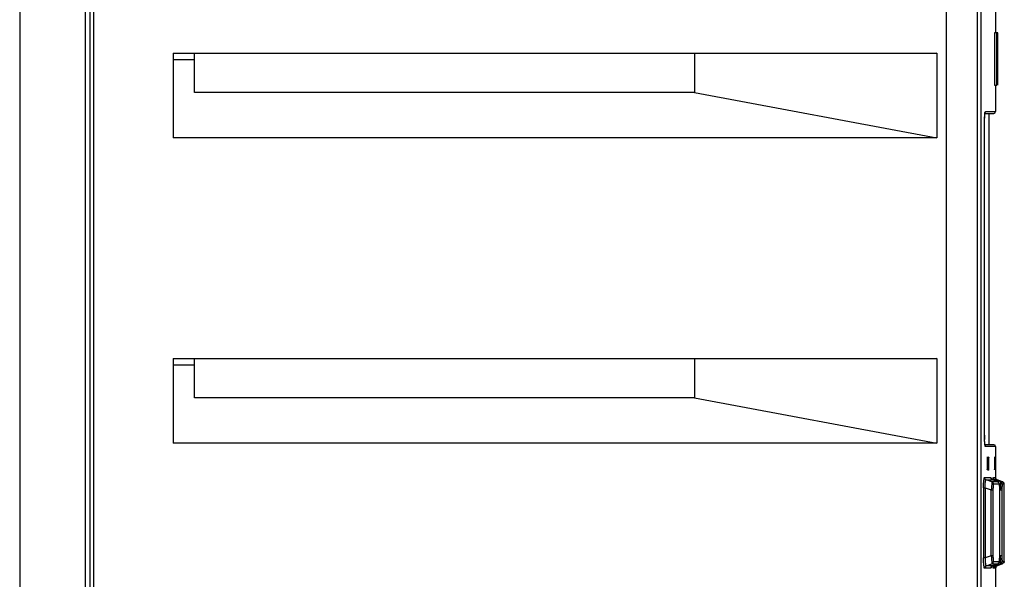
# Model space of a CAD drawing. Header units: inches. Extents: x 0 to 117, y 0 to 83.
# Tile 19 of 57: x 53.88 to 58.32, y 47.43 to 49.96. Entities that reach past the tile are written whole.
import ezdxf

# ---------------------------------------------------------------- set-up
doc = ezdxf.new("R2010")
doc.units = ezdxf.units.IN
doc.header["$LTSCALE"] = 6.431102
doc.header["$MEASUREMENT"] = 0
doc.layers.get('0').update_dxf_attribs({"linetype": 'CONTINUOUS'})

msp = doc.modelspace()

# ---------------------------------------------------------------- linework, layer by layer
at = {"color": 7, "linetype": 'CONTINUOUS'}
for p, q in [((53.8826, 52.9531), (53.8826, 33.8138)), ((58.0637, 34.183), (58.0637, 52.2391)), ((58.2015, 52.239), (58.2015, 34.183)), ((54.1797, 35.44), (54.1797, 51.4042)), ((54.1984, 51.4042), (54.1984, 35.44)), ((54.2156, 51.4042), (54.2156, 35.44)), ((58.218, 50.0241), (58.218, 44.961)), ((58.285, 50.0197), (58.285, 49.9008)), ((58.2948, 49.9008), (58.281, 49.9008)), ((58.2811, 49.6645), (58.2811, 49.9008)), ((58.2911, 49.6645), (58.2911, 49.9008)), ((58.2948, 49.6645), (58.2948, 49.9008)), ((54.5757, 49.809), (54.5757, 49.4273)), ((54.5757, 49.809), (58.0207, 49.809)), ((54.6708, 49.6319), (54.6708, 49.8069)), ((56.9273, 49.8069), (54.6708, 49.8069)), ((58.0207, 49.809), (56.9273, 49.8069)), ((56.9273, 49.8069), (56.9273, 49.6319)), ((58.0207, 49.809), (58.0207, 49.4273)), ((54.6708, 49.7783), (54.5757, 49.7783)), ((58.281, 49.6645), (58.2911, 49.6645)), ((58.285, 49.6645), (58.285, 49.5452)), ((58.2948, 49.6645), (58.2948, 49.6645)), ((56.9273, 49.6319), (54.6708, 49.6319)), ((56.9273, 49.6319), (58.0207, 49.4273)), ((58.2381, 49.5405), (58.2382, 49.5409)), ((58.2382, 49.5374), (58.2766, 49.5374)), ((58.2392, 49.5447), (58.2398, 49.5452)), ((58.2398, 49.5452), (58.2844, 49.5452)), ((58.2555, 48.0413), (58.2555, 49.5374)), ((58.235, 48.0846), (58.235, 49.4941)), ((58.235, 49.4941), (58.2351, 49.4941)), ((58.0207, 49.4273), (54.5757, 49.4273)), ((54.5757, 48.4311), (54.5757, 48.0493)), ((54.5757, 48.4311), (58.0207, 48.4311)), ((54.6708, 48.2539), (54.6708, 48.429)), ((56.9273, 48.429), (54.6708, 48.429)), ((58.0207, 48.4311), (56.9273, 48.429)), ((56.9273, 48.429), (56.9273, 48.2539)), ((58.0207, 48.4311), (58.0207, 48.0493)), ((54.6708, 48.4003), (54.5757, 48.4003)), ((56.9273, 48.2539), (54.6708, 48.2539)), ((56.9273, 48.2539), (58.0207, 48.0493)), ((58.2351, 48.0846), (58.235, 48.0846)), ((58.2351, 48.0801), (58.2351, 48.0846)), ((58.0207, 48.0493), (54.5757, 48.0493)), ((58.2771, 48.0413), (58.2381, 48.0413)), ((58.285, 48.0334), (58.2398, 48.0334)), ((58.285, 48.0334), (58.285, 47.8897)), ((58.2469, 47.9783), (58.2469, 47.935)), ((58.2547, 47.9783), (58.2507, 47.9783)), ((58.2507, 47.9783), (58.2507, 47.935)), ((58.2534, 47.9862), (58.2541, 47.9862)), ((58.2547, 47.935), (58.2547, 47.9783)), ((58.2798, 47.9783), (58.2798, 47.935)), ((58.2824, 47.9783), (58.2823, 47.985)), ((58.2824, 47.935), (58.2824, 47.9783)), ((58.2507, 47.935), (58.2547, 47.935)), ((58.2356, 47.8941), (58.2634, 47.8941)), ((58.2541, 47.9271), (58.2483, 47.9271)), ((58.2752, 47.8941), (58.284, 47.8941)), ((58.2844, 47.8941), (58.2845, 47.8927)), ((58.2309, 47.8476), (58.2386, 47.8476)), ((58.2309, 47.8476), (58.2309, 47.5303)), ((58.2386, 47.8476), (58.2386, 47.5303)), ((58.2386, 47.8476), (58.2657, 47.8381)), ((58.2681, 47.8742), (58.2433, 47.883)), ((58.2433, 47.883), (58.251, 47.883)), ((58.251, 47.883), (58.2693, 47.883)), ((58.2713, 47.8742), (58.2681, 47.8742)), ((58.2693, 47.883), (58.2712, 47.883)), ((58.2947, 47.8742), (58.2713, 47.8829)), ((58.2945, 47.8743), (58.2713, 47.8742)), ((58.3023, 47.8632), (58.2759, 47.8632)), ((58.2962, 47.8782), (58.283, 47.883)), ((58.2913, 47.8829), (58.291, 47.883)), ((58.292, 47.883), (58.2913, 47.8829)), ((58.2922, 47.883), (58.292, 47.883)), ((58.316, 47.8743), (58.2922, 47.883)), ((58.2922, 47.883), (58.2972, 47.8811)), ((58.2946, 47.8742), (58.2945, 47.8743)), ((58.2946, 47.8742), (58.2946, 47.8742)), ((58.3072, 47.8743), (58.2962, 47.8782)), ((58.2972, 47.8811), (58.3159, 47.8743)), ((58.3039, 47.5412), (58.3039, 47.8392)), ((58.3066, 47.844), (58.3061, 47.8377)), ((58.3074, 47.8557), (58.3066, 47.844)), ((58.3159, 47.8743), (58.3072, 47.8743)), ((58.3237, 47.8632), (58.315, 47.8632)), ((58.316, 47.8743), (58.3159, 47.8743)), ((58.3238, 47.86), (58.3238, 47.8628)), ((58.3238, 47.8603), (58.3238, 47.8609)), ((58.324, 47.8372), (58.3238, 47.86)), ((58.3239, 47.8568), (58.3239, 47.8595)), ((58.3239, 47.8506), (58.3239, 47.8568)), ((58.324, 47.8372), (58.3239, 47.8506)), ((58.2657, 47.8381), (58.2734, 47.8381)), ((58.2657, 47.5398), (58.2657, 47.8381)), ((58.2734, 47.8381), (58.2734, 47.5398)), ((58.3039, 47.8367), (58.3039, 47.8367)), ((58.3061, 47.8377), (58.3139, 47.8377)), ((58.3139, 47.8377), (58.3139, 47.5402)), ((58.3239, 47.5276), (58.324, 47.8372)), ((58.2386, 47.5303), (58.2309, 47.5303)), ((58.2657, 47.5398), (58.2386, 47.5303)), ((58.2734, 47.5398), (58.2657, 47.5398)), ((58.3035, 47.5242), (58.3039, 47.5364)), ((58.3039, 47.5412), (58.3039, 47.5412)), ((58.3039, 47.5362), (58.3039, 47.5412)), ((58.3139, 47.5402), (58.3061, 47.5402)), ((58.3061, 47.5402), (58.3074, 47.5221)), ((58.324, 47.536), (58.324, 47.5407)), ((58.2634, 47.4838), (58.2356, 47.4838)), ((58.2433, 47.4949), (58.2681, 47.5037)), ((58.2564, 47.4949), (58.2433, 47.4949)), ((58.2582, 47.4949), (58.2564, 47.4949)), ((58.2712, 47.4949), (58.2582, 47.4949)), ((58.2681, 47.5037), (58.2921, 47.5036)), ((58.2947, 47.5037), (58.2713, 47.4949)), ((58.2844, 47.4838), (58.2752, 47.4838)), ((58.2759, 47.5147), (58.3023, 47.5147)), ((58.283, 47.4949), (58.2961, 47.4996)), ((58.2845, 47.4853), (58.2845, 47.4843)), ((58.285, 47.4891), (58.285, 47.2893)), ((58.2913, 47.4949), (58.292, 47.4949)), ((58.292, 47.4949), (58.2922, 47.4949)), ((58.2921, 47.5036), (58.2945, 47.5036)), ((58.316, 47.5036), (58.2922, 47.4949)), ((58.2972, 47.4967), (58.2922, 47.4949)), ((58.2945, 47.5036), (58.2946, 47.5036)), ((58.2946, 47.5036), (58.2946, 47.5037)), ((58.2961, 47.4996), (58.3072, 47.5036)), ((58.3159, 47.5036), (58.2972, 47.4967)), ((58.3072, 47.5036), (58.3155, 47.5036)), ((58.3144, 47.5179), (58.3148, 47.5151)), ((58.315, 47.5147), (58.3232, 47.5147)), ((58.3159, 47.5036), (58.316, 47.5036))]:
    msp.add_line(p, q, dxfattribs=at)
for points in [[(58.2351, 49.4948), (58.2351, 49.4981), (58.2351, 49.5014), (58.2352, 49.5046), (58.2352, 49.5077), (58.2353, 49.5107), (58.2354, 49.5136), (58.2356, 49.5164), (58.2357, 49.5191), (58.2359, 49.5217), (58.236, 49.5241), (58.2362, 49.5264), (58.2364, 49.5285), (58.2366, 49.5305), (58.2367, 49.5323), (58.2369, 49.534), (58.2371, 49.5355), (58.2373, 49.5369), (58.2375, 49.5381), (58.2377, 49.5391), (58.2379, 49.5399), (58.2381, 49.5405)], [(58.2355, 48.0647), (58.2354, 48.0676), (58.2353, 48.0706), (58.2352, 48.0737), (58.2351, 48.0768), (58.2351, 48.0801)], [(58.2359, 48.0568), (58.2357, 48.0593), (58.2356, 48.062), (58.2355, 48.0647)], [(58.2381, 48.038), (58.2382, 48.0377), (58.2382, 48.0377), (58.2381, 48.0381), (58.2379, 48.0387), (58.2378, 48.0395), (58.2376, 48.0405), (58.2374, 48.0417), (58.2372, 48.043), (58.237, 48.0445), (58.2368, 48.0462), (58.2366, 48.048), (58.2364, 48.05), (58.2362, 48.0521), (58.236, 48.0544), (58.2359, 48.0568)], [(58.2371, 47.8882), (58.2368, 47.8888), (58.2365, 47.8895), (58.2363, 47.8901), (58.2361, 47.8907), (58.2359, 47.8914), (58.2358, 47.892), (58.2357, 47.8927), (58.2356, 47.8934), (58.2356, 47.8941)], [(58.2665, 47.8862), (58.2656, 47.8875), (58.265, 47.8886), (58.2647, 47.8893), (58.2645, 47.8896), (58.2645, 47.8897)], [(58.2711, 47.883), (58.2697, 47.8837), (58.2679, 47.8849), (58.2665, 47.8862)], [(58.2773, 47.8873), (58.2768, 47.8881), (58.2764, 47.8889), (58.2761, 47.8897), (58.2758, 47.8904), (58.2756, 47.8911), (58.2754, 47.8918), (58.2753, 47.8926), (58.2752, 47.8933), (58.2752, 47.8941)], [(58.282, 47.8834), (58.2811, 47.8838), (58.2805, 47.8842), (58.2799, 47.8846), (58.2795, 47.8849), (58.2793, 47.8852), (58.2789, 47.8855), (58.2784, 47.886), (58.2779, 47.8866), (58.2773, 47.8873)], [(58.2922, 47.883), (58.2908, 47.8836), (58.2894, 47.8844), (58.2882, 47.8854), (58.2872, 47.8865), (58.2863, 47.8876), (58.2857, 47.8888), (58.2852, 47.89), (58.2848, 47.891), (58.2847, 47.8918), (58.2846, 47.8923), (58.2845, 47.8927), (58.2845, 47.8928), (58.2845, 47.8928), (58.2845, 47.8928)], [(58.3039, 47.8392), (58.3039, 47.8425), (58.3038, 47.8457), (58.3038, 47.8488), (58.3037, 47.8516), (58.3035, 47.8542), (58.3034, 47.8565), (58.3033, 47.8587), (58.3031, 47.8605), (58.3029, 47.8622), (58.3027, 47.8637), (58.3024, 47.865), (58.302, 47.8665), (58.3013, 47.8682), (58.3002, 47.8701), (58.2986, 47.8718), (58.2965, 47.8734), (58.2946, 47.8742)], [(58.3238, 47.8615), (58.3238, 47.8621), (58.3238, 47.8626), (58.3238, 47.863), (58.3237, 47.8634), (58.3237, 47.8638), (58.3237, 47.8643), (58.3236, 47.8649), (58.3234, 47.8658), (58.3232, 47.8668), (58.3227, 47.8679), (58.3222, 47.869), (58.3215, 47.87), (58.3207, 47.8711), (58.3197, 47.872), (58.3186, 47.8729), (58.3174, 47.8737), (58.316, 47.8743)], [(58.3036, 47.5253), (58.3037, 47.5278), (58.3038, 47.5304), (58.3038, 47.5332), (58.3039, 47.5362)], [(58.2647, 47.4891), (58.2646, 47.4885), (58.2645, 47.4882), (58.2646, 47.4885), (58.2649, 47.4892), (58.2655, 47.4903), (58.2665, 47.4916), (58.2678, 47.493), (58.2697, 47.4942), (58.271, 47.4949)], [(58.2845, 47.4851), (58.2846, 47.4854), (58.2846, 47.4859), (58.2848, 47.4866), (58.285, 47.4875), (58.2854, 47.4885), (58.286, 47.4897), (58.2867, 47.4908), (58.2876, 47.4919), (58.2886, 47.4928), (58.2898, 47.4937), (58.2911, 47.4945), (58.2923, 47.495)], [(58.2846, 47.4856), (58.2845, 47.4853), (58.2845, 47.4852), (58.2845, 47.4851)], [(58.2946, 47.5037), (58.2961, 47.5043), (58.2981, 47.5056), (58.2997, 47.5072), (58.3009, 47.5089), (58.3017, 47.5105), (58.3022, 47.5119), (58.3025, 47.5132), (58.3027, 47.5146), (58.3029, 47.5159), (58.3031, 47.5174), (58.3033, 47.5191), (58.3034, 47.5209), (58.3035, 47.523), (58.3036, 47.5253)]]:
    msp.add_lwpolyline(points, dxfattribs=at)
for centre, radius, start, end in [((58.2319, 49.5452), 0.0079, 320.438, 0.0321), ((58.2771, 49.5452), 0.00787, 270.0001, 360), ((58.8034, 48.0852), 0.5684, 180.059, 180.7413), ((58.7273, 48.0839), 0.4923, 180.7079, 182.179), ((58.2319, 48.0334), 0.0079, 359.9697, 39.5315), ((58.2771, 48.0334), 0.00787, 0, 89.9999), ((58.8045, 47.8389), 0.4907, 178.6765, 179.6165), ((58.93, 47.8377), 0.6161, 179.5804, 180.0015), ((57.807, 47.5415), 0.4969, 359.4122, 359.9623), ((56.2762, 47.538), 2.0478, 359.6102, 359.9447)]:
    msp.add_arc(centre, radius, start, end, dxfattribs=at)
for points, knots in [([(58.235, 49.4941), (58.235, 49.5053), (58.2368, 49.5216), (58.236, 49.54), (58.2392, 49.5447)], [0, 0, 0, 0, 0.662366, 1, 1, 1, 1]), ([(58.2398, 48.0334), (58.2389, 48.0336), (58.238, 48.0374), (58.2362, 48.0469), (58.2357, 48.0575), (58.2354, 48.0652)], [0, 0, 0, 0, 0.081133, 0.283062, 1, 1, 1, 1]), ([(58.2476, 47.9862), (58.247, 47.9862), (58.2472, 47.983), (58.247, 47.9816), (58.2471, 47.9801)], [0, 0, 0, 0, 0.248185, 1, 1, 1, 1]), ([(58.2507, 47.9783), (58.2507, 47.9801), (58.2507, 47.9813), (58.2505, 47.9858), (58.2503, 47.9845), (58.2502, 47.9842)], [0, 0, 0, 0, 0.695977, 0.875319, 1, 1, 1, 1]), ([(58.2547, 47.9783), (58.2547, 47.9801), (58.2546, 47.9812), (58.2545, 47.9858), (58.2542, 47.9844), (58.2542, 47.9841)], [0, 0, 0, 0, 0.694976, 0.873502, 1, 1, 1, 1]), ([(58.2801, 47.9862), (58.2796, 47.9862), (58.2805, 47.9829), (58.2799, 47.9816), (58.2799, 47.9801)], [0, 0, 0, 0, 0.242471, 1, 1, 1, 1]), ([(58.2469, 47.935), (58.2469, 47.9332), (58.2469, 47.9321), (58.2471, 47.9277), (58.2474, 47.929), (58.2474, 47.9293)], [0, 0, 0, 0, 0.691061, 0.866877, 1, 1, 1, 1]), ([(58.2541, 47.9271), (58.2546, 47.9271), (58.2543, 47.9303), (58.2546, 47.9317), (58.2545, 47.9332)], [0, 0, 0, 0, 0.246922, 1, 1, 1, 1]), ([(58.2798, 47.935), (58.2798, 47.9332), (58.2799, 47.9321), (58.2799, 47.9276), (58.28, 47.929), (58.28, 47.9293)], [0, 0, 0, 0, 0.693918, 0.869836, 1, 1, 1, 1]), ([(58.2309, 47.8476), (58.2309, 47.8537), (58.2311, 47.8647), (58.232, 47.8798), (58.2333, 47.8881), (58.2344, 47.8938), (58.2356, 47.8941)], [0, 0, 0, 0, 0.388437, 0.713916, 0.923294, 1, 1, 1, 1]), ([(58.2386, 47.8476), (58.238, 47.8563), (58.2387, 47.8644), (58.24, 47.8835), (58.2433, 47.883)], [0, 0, 0, 0, 0.721713, 1, 1, 1, 1]), ([(58.2634, 47.8941), (58.2639, 47.8939), (58.2643, 47.8918), (58.2646, 47.8904), (58.2648, 47.8892)], [0, 0, 0, 0, 0.280004, 1, 1, 1, 1]), ([(58.2634, 47.8941), (58.2634, 47.8919), (58.2634, 47.8872), (58.2685, 47.8849), (58.2704, 47.8855)], [0, 0, 0, 0, 0.524562, 1, 1, 1, 1]), ([(58.2738, 47.8821), (58.2739, 47.8835), (58.2742, 47.8874), (58.2742, 47.8913), (58.2749, 47.8936)], [0, 0, 0, 0, 0.377783, 1, 1, 1, 1]), ([(58.2844, 47.8941), (58.2844, 47.8919), (58.2844, 47.8872), (58.2895, 47.8849), (58.2914, 47.8855)], [0, 0, 0, 0, 0.5242, 1, 1, 1, 1]), ([(58.2681, 47.8742), (58.2682, 47.8732), (58.2677, 47.8612), (58.2665, 47.8492), (58.2657, 47.8381)], [0, 0, 0, 0, 0.082802, 1, 1, 1, 1]), ([(58.2759, 47.8631), (58.2759, 47.8653), (58.2759, 47.87), (58.2708, 47.8723), (58.2689, 47.8717)], [0, 0, 0, 0, 0.525101, 1, 1, 1, 1]), ([(58.2759, 47.8632), (58.2752, 47.8632), (58.2747, 47.8598), (58.2735, 47.8528), (58.2734, 47.8442), (58.2734, 47.8381)], [0, 0, 0, 0, 0.076402, 0.28554, 1, 1, 1, 1]), ([(58.2812, 47.8793), (58.2813, 47.8801), (58.2816, 47.8813), (58.2821, 47.8825), (58.2824, 47.8828)], [0, 0, 0, 0, 0.636704, 1, 1, 1, 1]), ([(58.2945, 47.8743), (58.2951, 47.8741), (58.2963, 47.8736), (58.2974, 47.8729), (58.298, 47.8726)], [0, 0, 0, 0, 0.48561, 1, 1, 1, 1]), ([(58.3039, 47.8367), (58.3039, 47.8429), (58.3043, 47.8522), (58.3028, 47.8592), (58.303, 47.8632), (58.3023, 47.8632)], [0, 0, 0, 0, 0.705178, 0.922459, 1, 1, 1, 1]), ([(58.3072, 47.8743), (58.3086, 47.8733), (58.3068, 47.8655), (58.3077, 47.8601), (58.3074, 47.8557)], [0, 0, 0, 0, 0.280806, 1, 1, 1, 1]), ([(58.315, 47.8632), (58.315, 47.8654), (58.315, 47.8701), (58.3099, 47.8723), (58.308, 47.8717)], [0, 0, 0, 0, 0.524388, 1, 1, 1, 1]), ([(58.315, 47.8632), (58.3139, 47.8632), (58.3153, 47.8562), (58.3141, 47.8535), (58.314, 47.8503)], [0, 0, 0, 0, 0.257922, 1, 1, 1, 1]), ([(58.3188, 47.873), (58.3192, 47.8727), (58.3201, 47.8722), (58.3209, 47.8715), (58.3213, 47.8711)], [0, 0, 0, 0, 0.508622, 1, 1, 1, 1]), ([(58.3213, 47.8711), (58.3218, 47.8705), (58.3228, 47.8692), (58.3228, 47.8674), (58.3225, 47.8667)], [0, 0, 0, 0, 0.500035, 1, 1, 1, 1]), ([(58.2356, 47.4838), (58.2344, 47.4841), (58.2333, 47.4897), (58.232, 47.4981), (58.2311, 47.5131), (58.2309, 47.5242), (58.2309, 47.5303)], [0, 0, 0, 0, 0.076786, 0.286098, 0.611892, 1, 1, 1, 1]), ([(58.2386, 47.5303), (58.2381, 47.5216), (58.2386, 47.5135), (58.24, 47.4943), (58.2433, 47.4949)], [0, 0, 0, 0, 0.721795, 1, 1, 1, 1]), ([(58.2657, 47.5398), (58.266, 47.5352), (58.2669, 47.5232), (58.2687, 47.5111), (58.2681, 47.5037)], [0, 0, 0, 0, 0.380707, 1, 1, 1, 1]), ([(58.2734, 47.5398), (58.2734, 47.5337), (58.2735, 47.5251), (58.2747, 47.5181), (58.2752, 47.5147), (58.2759, 47.5147)], [0, 0, 0, 0, 0.714811, 0.9237, 1, 1, 1, 1]), ([(58.3139, 47.5402), (58.3139, 47.538), (58.3139, 47.5305), (58.314, 47.5231), (58.3144, 47.5179)], [0, 0, 0, 0, 0.299968, 1, 1, 1, 1]), ([(58.2356, 47.4838), (58.2356, 47.486), (58.2355, 47.4907), (58.2406, 47.4929), (58.2425, 47.4923)], [0, 0, 0, 0, 0.525035, 1, 1, 1, 1]), ([(58.2648, 47.4887), (58.2646, 47.4878), (58.2644, 47.4863), (58.2641, 47.4848), (58.2638, 47.4843)], [0, 0, 0, 0, 0.632041, 1, 1, 1, 1]), ([(58.2644, 47.4891), (58.2643, 47.4885), (58.2645, 47.4872), (58.2651, 47.486), (58.2656, 47.4855)], [0, 0, 0, 0, 0.446631, 1, 1, 1, 1]), ([(58.2681, 47.5037), (58.2702, 47.5044), (58.2746, 47.506), (58.2749, 47.5115), (58.2737, 47.5131)], [0, 0, 0, 0, 0.523339, 1, 1, 1, 1]), ([(58.2752, 47.4838), (58.2743, 47.4843), (58.2748, 47.4895), (58.274, 47.4928), (58.2738, 47.4958)], [0, 0, 0, 0, 0.253072, 1, 1, 1, 1]), ([(58.2752, 47.4838), (58.2752, 47.486), (58.2752, 47.4907), (58.2803, 47.4929), (58.2822, 47.4923)], [0, 0, 0, 0, 0.524357, 1, 1, 1, 1]), ([(58.283, 47.4949), (58.2826, 47.4948), (58.2814, 47.4963), (58.2814, 47.4976), (58.2812, 47.4986)], [0, 0, 0, 0, 0.294137, 1, 1, 1, 1]), ([(58.2922, 47.4949), (58.2901, 47.4942), (58.2857, 47.4926), (58.2854, 47.487), (58.2866, 47.4855)], [0, 0, 0, 0, 0.524184, 1, 1, 1, 1]), ([(58.2986, 47.5061), (58.2981, 47.506), (58.297, 47.5058), (58.2959, 47.506), (58.2953, 47.5062)], [0, 0, 0, 0, 0.450684, 1, 1, 1, 1]), ([(58.3023, 47.5147), (58.3031, 47.515), (58.3028, 47.5193), (58.3034, 47.5219), (58.3035, 47.5242)], [0, 0, 0, 0, 0.265793, 1, 1, 1, 1]), ([(58.3072, 47.5036), (58.3093, 47.5044), (58.3137, 47.5059), (58.314, 47.5115), (58.3128, 47.5131)], [0, 0, 0, 0, 0.524041, 1, 1, 1, 1]), ([(58.3074, 47.5221), (58.3076, 47.5199), (58.3078, 47.5141), (58.3082, 47.5081), (58.3075, 47.5043)], [0, 0, 0, 0, 0.358486, 1, 1, 1, 1]), ([(58.3237, 47.5147), (58.3237, 47.5125), (58.3238, 47.5078), (58.3187, 47.5056), (58.3168, 47.5062)], [0, 0, 0, 0, 0.524105, 1, 1, 1, 1]), ([(58.3237, 47.5147), (58.3245, 47.5147), (58.3228, 47.5198), (58.3239, 47.5217), (58.3239, 47.5241)], [0, 0, 0, 0, 0.254048, 1, 1, 1, 1])]:
    msp.add_open_spline(points, degree=3, knots=knots, dxfattribs=at)
for points in [[(58.2433, 47.883), (58.2408, 47.8839), (58.2385, 47.8859), (58.2371, 47.8882)], [(58.298, 47.8726), (58.3002, 47.8711), (58.3018, 47.8669), (58.3002, 47.8648)], [(58.2712, 47.4949), (58.2684, 47.4939), (58.2649, 47.492), (58.2644, 47.4891)], [(58.3023, 47.5147), (58.3023, 47.5116), (58.3015, 47.5072), (58.2986, 47.5061)]]:
    msp.add_open_spline(points, degree=3, dxfattribs=at)

doc.saveas('drawing.dxf')
